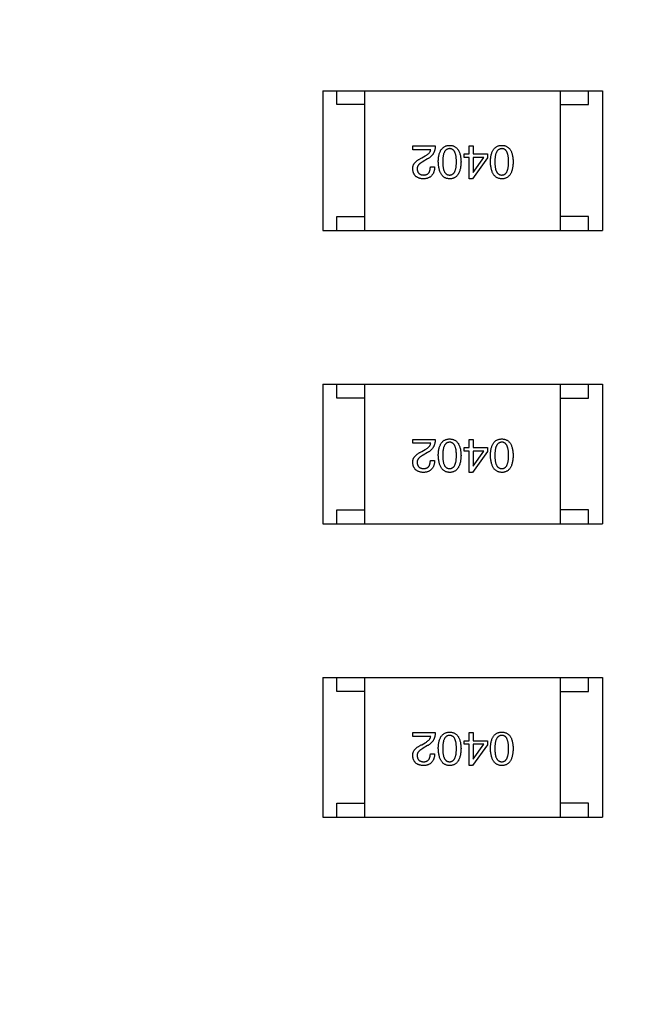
# Model space of a CAD drawing. Header units: millimetres. Extents: x 170 to 326, y 157 to 284.
# Tile 15 of 117: x 240.86 to 243.08, y 217.46 to 220.98. Entities that reach past the tile are written whole.
import ezdxf

# ---------------------------------------------------------------- set-up
doc = ezdxf.new("R2010")
doc.units = ezdxf.units.MM
doc.header["$LTSCALE"] = 30.734
doc.header["$PDMODE"] = 3
doc.header["$PDSIZE"] = 0.3125
doc.layers.get('0').update_dxf_attribs({"linetype": 'CONTINUOUS'})
doc.layers.get('Defpoints').update_dxf_attribs({"linetype": 'CONTINUOUS'})
doc.layers.add('dim', color=6, linetype='CONTINUOUS', lineweight=9)
doc.styles.add('Verdana', font='verdana.ttf', dxfattribs={"height": 2.5})
doc.dimstyles.new('aaaaaaaa 3.0', dxfattribs={"dimtxt": 2.5, "dimasz": 1.5, "dimexe": 1.25, "dimexo": 0.625, "dimtad": 1, "dimdec": 1, "dimzin": 9, "dimdsep": 46, "dimtxsty": 'Verdana', "dimcen": 0, "dimazin": 0, "dimtfac": 1, "dimtofl": 0, "dimtmove": 0, "dimatfit": 3, "dimfxl": 1, "dimlwd": 25, "dimlwe": 25, "dimarcsym": 0})

# ---------------------------------------------------------------- blocks, each defined once
blk = doc.blocks.new('*D18')
at = {"layer": 'Defpoints', "color": 0}
for p in [(225.3984, 231.6515), (245.3985, 231.6513), (245.3985, 205.6798)]:
    blk.add_point(p, dxfattribs=at)
at = {"layer": 'dim', "color": 0, "lineweight": 25}
for p, q in [((225.3984, 231.0265), (225.3984, 204.4298)), ((245.3985, 231.0263), (245.3985, 204.4298)), ((226.8984, 205.6798), (243.8985, 205.6798))]:
    blk.add_line(p, q, dxfattribs=at)
at = {"layer": 'dim', "color": 0}
for points in [[(226.8984, 205.9298), (226.8984, 205.4298), (225.3984, 205.6798)], [(243.8985, 205.4298), (243.8985, 205.9298), (245.3985, 205.6798)]]:
    blk.add_solid(points, dxfattribs=at)
at = {"layer": 'dim', "color": 0, "insert": (235.3985, 207.6069), "char_height": 2.5, "attachment_point": 5, "style": 'Verdana'}
blk.add_mtext('20', dxfattribs=at)

msp = doc.modelspace()

# ---------------------------------------------------------------- linework, layer by layer
at = {"linetype": 'Continuous'}
for p, q in [((241.9452, 220.7269), (241.9452, 220.2269)), ((241.9452, 220.7269), (242.9452, 220.7269)), ((241.9952, 220.6769), (241.9952, 220.7269)), ((242.0952, 220.2269), (242.0952, 220.7269)), ((242.7952, 220.2269), (242.7952, 220.7269)), ((242.8952, 220.6769), (242.8952, 220.7269)), ((242.9452, 220.7269), (242.9452, 220.2269)), ((242.0952, 220.6769), (241.9952, 220.6769)), ((242.7952, 220.6769), (242.8952, 220.6769)), ((242.2667, 220.5155), (242.2667, 220.5293)), ((242.2667, 220.5293), (242.3473, 220.5293)), ((242.3309, 220.5155), (242.2667, 220.5155)), ((242.4506, 220.488), (242.4506, 220.5004)), ((242.4506, 220.5004), (242.4683, 220.5004)), ((242.4683, 220.5004), (242.4683, 220.5293)), ((242.4683, 220.5293), (242.4827, 220.5293)), ((242.4827, 220.5293), (242.4827, 220.5004)), ((242.4827, 220.5004), (242.5345, 220.5004)), ((242.5345, 220.5004), (242.5345, 220.486)), ((242.2988, 220.486), (242.3113, 220.4932)), ((242.3198, 220.4827), (242.304, 220.4735)), ((242.4683, 220.488), (242.4506, 220.488)), ((242.4683, 220.4112), (242.4683, 220.488)), ((242.5345, 220.486), (242.4807, 220.4112)), ((242.4827, 220.488), (242.4827, 220.4342)), ((242.5207, 220.488), (242.4827, 220.488)), ((242.4833, 220.4342), (242.5207, 220.488)), ((242.3296, 220.4539), (242.3447, 220.4539)), ((242.4827, 220.4342), (242.4833, 220.4342)), ((242.4807, 220.4112), (242.4683, 220.4112)), ((241.9952, 220.2269), (241.9952, 220.2769)), ((241.9952, 220.2769), (242.0952, 220.2769)), ((242.8952, 220.2769), (242.7952, 220.2769)), ((242.8952, 220.2269), (242.8952, 220.2769)), ((241.9452, 220.2269), (242.9452, 220.2269)), ((241.9452, 219.6762), (241.9452, 219.1762)), ((241.9452, 219.6762), (242.9452, 219.6762)), ((241.9952, 219.6262), (241.9952, 219.6762)), ((242.0952, 219.1762), (242.0952, 219.6762)), ((242.7952, 219.1762), (242.7952, 219.6762)), ((242.8952, 219.6262), (242.8952, 219.6762)), ((242.9452, 219.6762), (242.9452, 219.1762)), ((242.0952, 219.6262), (241.9952, 219.6262)), ((242.7952, 219.6262), (242.8952, 219.6262)), ((242.2667, 219.4648), (242.2667, 219.4786)), ((242.2667, 219.4786), (242.3473, 219.4786)), ((242.4683, 219.4497), (242.4683, 219.4786)), ((242.4683, 219.4786), (242.4827, 219.4786)), ((242.4827, 219.4786), (242.4827, 219.4497)), ((242.3309, 219.4648), (242.2667, 219.4648)), ((242.2988, 219.4353), (242.3113, 219.4425)), ((242.4506, 219.4372), (242.4506, 219.4497)), ((242.4506, 219.4497), (242.4683, 219.4497)), ((242.4827, 219.4497), (242.5345, 219.4497)), ((242.5345, 219.4497), (242.5345, 219.4353)), ((242.3198, 219.432), (242.304, 219.4228)), ((242.4683, 219.4372), (242.4506, 219.4372)), ((242.4683, 219.3605), (242.4683, 219.4372)), ((242.5345, 219.4353), (242.4807, 219.3605)), ((242.4827, 219.4372), (242.4827, 219.3835)), ((242.5207, 219.4372), (242.4827, 219.4372)), ((242.4833, 219.3835), (242.5207, 219.4372)), ((242.3296, 219.4031), (242.3447, 219.4031)), ((242.4827, 219.3835), (242.4833, 219.3835)), ((242.4807, 219.3605), (242.4683, 219.3605)), ((241.9952, 219.1762), (241.9952, 219.2262)), ((241.9952, 219.2262), (242.0952, 219.2262)), ((242.8952, 219.2262), (242.7952, 219.2262)), ((242.8952, 219.1762), (242.8952, 219.2262)), ((241.9452, 219.1762), (242.9452, 219.1762)), ((241.9452, 218.6269), (241.9452, 218.1269)), ((241.9452, 218.6269), (242.9452, 218.6269)), ((241.9952, 218.5769), (241.9952, 218.6269)), ((242.0952, 218.1269), (242.0952, 218.6269)), ((242.7952, 218.1269), (242.7952, 218.6269)), ((242.8952, 218.5769), (242.8952, 218.6269)), ((242.9452, 218.6269), (242.9452, 218.1269)), ((242.0952, 218.5769), (241.9952, 218.5769)), ((242.7952, 218.5769), (242.8952, 218.5769)), ((242.2667, 218.4155), (242.2667, 218.4293)), ((242.2667, 218.4293), (242.3473, 218.4293)), ((242.4683, 218.4004), (242.4683, 218.4293)), ((242.4683, 218.4293), (242.4827, 218.4293)), ((242.4827, 218.4293), (242.4827, 218.4004)), ((242.3309, 218.4155), (242.2667, 218.4155)), ((242.2988, 218.386), (242.3113, 218.3932)), ((242.4506, 218.388), (242.4506, 218.4004)), ((242.4506, 218.4004), (242.4683, 218.4004)), ((242.4683, 218.388), (242.4506, 218.388)), ((242.4683, 218.3112), (242.4683, 218.388)), ((242.5345, 218.386), (242.4807, 218.3112)), ((242.4827, 218.4004), (242.5345, 218.4004)), ((242.4827, 218.388), (242.4827, 218.3342)), ((242.5207, 218.388), (242.4827, 218.388)), ((242.4833, 218.3342), (242.5207, 218.388)), ((242.5345, 218.4004), (242.5345, 218.386)), ((242.3198, 218.3827), (242.304, 218.3735)), ((242.3296, 218.3539), (242.3447, 218.3539)), ((242.4827, 218.3342), (242.4833, 218.3342)), ((242.4807, 218.3112), (242.4683, 218.3112)), ((241.9952, 218.1269), (241.9952, 218.1769)), ((241.9952, 218.1769), (242.0952, 218.1769)), ((242.8952, 218.1769), (242.7952, 218.1769)), ((242.8952, 218.1269), (242.8952, 218.1769)), ((241.9452, 218.1269), (242.9452, 218.1269))]:
    msp.add_line(p, q, dxfattribs=at)
for points, knots in [([(242.3113, 220.4932), (242.3127, 220.494), (242.3154, 220.4956), (242.3191, 220.4982), (242.3223, 220.5008), (242.325, 220.5036), (242.3273, 220.5064), (242.329, 220.5093), (242.3303, 220.5124), (242.3307, 220.5145), (242.3309, 220.5155)], [0, 0, 0, 0, 0.158292, 0.304606, 0.440272, 0.565336, 0.681745, 0.791834, 0.896966, 1, 1, 1, 1]), ([(242.3473, 220.5293), (242.3473, 220.5279), (242.3472, 220.5254), (242.3468, 220.5216), (242.3462, 220.5179), (242.3454, 220.5143), (242.3444, 220.5109), (242.3432, 220.5077), (242.3418, 220.5045), (242.3401, 220.5015), (242.3383, 220.4987), (242.3363, 220.496), (242.334, 220.4934), (242.3316, 220.491), (242.329, 220.4887), (242.3261, 220.4866), (242.323, 220.4845), (242.3209, 220.4833), (242.3198, 220.4827)], [0, 0, 0, 0, 0.069512, 0.136307, 0.201431, 0.265186, 0.327322, 0.388242, 0.448098, 0.507757, 0.566952, 0.626243, 0.686026, 0.745963, 0.807549, 0.869906, 0.934172, 1, 1, 1, 1]), ([(242.358, 220.4722), (242.358, 220.4746), (242.3582, 220.4792), (242.3588, 220.4858), (242.3597, 220.492), (242.3609, 220.4977), (242.3624, 220.503), (242.3642, 220.5078), (242.3663, 220.5122), (242.3687, 220.5162), (242.3714, 220.5196), (242.3744, 220.5227), (242.3777, 220.5253), (242.3813, 220.5274), (242.3852, 220.529), (242.3894, 220.5303), (242.3939, 220.531), (242.397, 220.5312), (242.3986, 220.5312)], [0, 0, 0, 0, 0.08769, 0.170218, 0.24749, 0.319818, 0.387758, 0.451391, 0.511445, 0.568185, 0.622681, 0.67526, 0.726746, 0.778428, 0.830764, 0.884397, 0.940866, 1, 1, 1, 1]), ([(242.3986, 220.5194), (242.3976, 220.5194), (242.3956, 220.5192), (242.3928, 220.5186), (242.3901, 220.5176), (242.3877, 220.5163), (242.3854, 220.5146), (242.3834, 220.5125), (242.3815, 220.5101), (242.3798, 220.5073), (242.3784, 220.5041), (242.3771, 220.5006), (242.376, 220.4968), (242.3752, 220.4925), (242.3745, 220.488), (242.374, 220.483), (242.3737, 220.4777), (242.3737, 220.4741), (242.3737, 220.4722)], [0, 0, 0, 0, 0.050879, 0.099377, 0.146973, 0.193618, 0.240619, 0.289461, 0.34047, 0.395283, 0.453059, 0.515633, 0.582666, 0.655287, 0.732971, 0.815933, 0.905166, 1, 1, 1, 1]), ([(242.3986, 220.5312), (242.4002, 220.5312), (242.4033, 220.531), (242.4078, 220.5303), (242.412, 220.529), (242.4159, 220.5274), (242.4195, 220.5253), (242.4229, 220.5227), (242.4259, 220.5197), (242.4285, 220.5161), (242.431, 220.5122), (242.433, 220.5078), (242.4348, 220.503), (242.4363, 220.4977), (242.4375, 220.492), (242.4384, 220.4858), (242.439, 220.4792), (242.4392, 220.4746), (242.4393, 220.4722)], [0, 0, 0, 0, 0.059135, 0.115606, 0.169241, 0.221578, 0.273261, 0.324749, 0.377329, 0.431642, 0.488541, 0.548597, 0.612232, 0.680174, 0.752504, 0.829777, 0.912307, 1, 1, 1, 1]), ([(242.4229, 220.4722), (242.4229, 220.4741), (242.4228, 220.4778), (242.4225, 220.4832), (242.4221, 220.4882), (242.4214, 220.4928), (242.4205, 220.497), (242.4196, 220.5009), (242.4183, 220.5044), (242.4169, 220.5076), (242.4153, 220.5104), (242.4135, 220.5128), (242.4115, 220.5149), (242.4093, 220.5165), (242.4069, 220.5179), (242.4043, 220.5188), (242.4015, 220.5193), (242.3996, 220.5194), (242.3986, 220.5194)], [0, 0, 0, 0, 0.096457, 0.187288, 0.27178, 0.350132, 0.423455, 0.491343, 0.554037, 0.612253, 0.666313, 0.717038, 0.764921, 0.811214, 0.856775, 0.902988, 0.950234, 1, 1, 1, 1]), ([(242.5445, 220.4722), (242.5446, 220.4746), (242.5447, 220.4792), (242.5453, 220.4858), (242.5462, 220.492), (242.5474, 220.4977), (242.5489, 220.503), (242.5507, 220.5078), (242.5528, 220.5122), (242.5552, 220.5162), (242.5579, 220.5196), (242.5609, 220.5227), (242.5642, 220.5253), (242.5678, 220.5274), (242.5717, 220.529), (242.5759, 220.5303), (242.5804, 220.531), (242.5835, 220.5312), (242.5851, 220.5312)], [0, 0, 0, 0, 0.08769, 0.170218, 0.24749, 0.319818, 0.387758, 0.451391, 0.511445, 0.568185, 0.622681, 0.67526, 0.726746, 0.778428, 0.830764, 0.884397, 0.940866, 1, 1, 1, 1]), ([(242.5851, 220.5194), (242.5841, 220.5194), (242.5822, 220.5192), (242.5793, 220.5186), (242.5766, 220.5176), (242.5742, 220.5163), (242.5719, 220.5146), (242.5699, 220.5125), (242.568, 220.5101), (242.5664, 220.5073), (242.5649, 220.5041), (242.5636, 220.5006), (242.5626, 220.4968), (242.5617, 220.4925), (242.561, 220.488), (242.5606, 220.483), (242.5603, 220.4777), (242.5602, 220.4741), (242.5602, 220.4722)], [0, 0, 0, 0, 0.050879, 0.099377, 0.146973, 0.193618, 0.240619, 0.289461, 0.34047, 0.395283, 0.453059, 0.515633, 0.582666, 0.655287, 0.732971, 0.815933, 0.905166, 1, 1, 1, 1]), ([(242.5851, 220.5312), (242.5867, 220.5312), (242.5898, 220.531), (242.5943, 220.5303), (242.5985, 220.529), (242.6024, 220.5274), (242.6061, 220.5253), (242.6094, 220.5227), (242.6124, 220.5197), (242.6151, 220.5161), (242.6175, 220.5122), (242.6195, 220.5078), (242.6214, 220.503), (242.6228, 220.4977), (242.6241, 220.492), (242.6249, 220.4858), (242.6255, 220.4792), (242.6257, 220.4746), (242.6258, 220.4722)], [0, 0, 0, 0, 0.059135, 0.115606, 0.169241, 0.221578, 0.273261, 0.324749, 0.377329, 0.431642, 0.488541, 0.548597, 0.612232, 0.680174, 0.752504, 0.829777, 0.912307, 1, 1, 1, 1]), ([(242.6094, 220.4722), (242.6094, 220.4741), (242.6093, 220.4778), (242.609, 220.4832), (242.6086, 220.4882), (242.608, 220.4928), (242.6071, 220.497), (242.6061, 220.5009), (242.6048, 220.5044), (242.6034, 220.5076), (242.6018, 220.5104), (242.6, 220.5128), (242.598, 220.5149), (242.5958, 220.5165), (242.5934, 220.5179), (242.5908, 220.5188), (242.588, 220.5193), (242.5861, 220.5194), (242.5851, 220.5194)], [0, 0, 0, 0, 0.096457, 0.187288, 0.27178, 0.350132, 0.423455, 0.491343, 0.554037, 0.612253, 0.666313, 0.717038, 0.764921, 0.811214, 0.856775, 0.902988, 0.950234, 1, 1, 1, 1]), ([(242.2667, 220.4466), (242.2666, 220.4476), (242.2666, 220.4496), (242.2668, 220.4526), (242.2673, 220.4554), (242.2681, 220.4582), (242.2692, 220.4609), (242.2705, 220.4636), (242.2721, 220.4662), (242.274, 220.4687), (242.2762, 220.4711), (242.2786, 220.4735), (242.2813, 220.4757), (242.2843, 220.4779), (242.2875, 220.4801), (242.291, 220.4821), (242.2948, 220.4841), (242.2974, 220.4854), (242.2988, 220.486)], [0, 0, 0, 0, 0.055083, 0.109453, 0.162685, 0.21614, 0.26961, 0.324284, 0.380202, 0.437433, 0.497084, 0.559152, 0.624288, 0.692446, 0.763862, 0.838743, 0.917269, 1, 1, 1, 1]), ([(242.304, 220.4735), (242.3031, 220.473), (242.3013, 220.4721), (242.2987, 220.4706), (242.2963, 220.469), (242.2941, 220.4674), (242.2921, 220.4658), (242.2902, 220.4642), (242.2886, 220.4625), (242.2872, 220.4608), (242.2859, 220.459), (242.2848, 220.4573), (242.2839, 220.4555), (242.2832, 220.4536), (242.2827, 220.4518), (242.2824, 220.4499), (242.2823, 220.4479), (242.2824, 220.4466), (242.2824, 220.446)], [0, 0, 0, 0, 0.084365, 0.165386, 0.24176, 0.314729, 0.38433, 0.449952, 0.513164, 0.5734, 0.630824, 0.68644, 0.740136, 0.792605, 0.844515, 0.896112, 0.947763, 1, 1, 1, 1]), ([(242.3986, 220.4112), (242.397, 220.4113), (242.394, 220.4115), (242.3895, 220.4124), (242.3854, 220.4137), (242.3815, 220.4154), (242.378, 220.4177), (242.3747, 220.4204), (242.3717, 220.4235), (242.369, 220.4272), (242.3666, 220.4312), (242.3645, 220.4357), (242.3627, 220.4407), (242.3611, 220.4461), (242.3599, 220.452), (242.3589, 220.4583), (242.3583, 220.4651), (242.3581, 220.4698), (242.358, 220.4722)], [0, 0, 0, 0, 0.057415, 0.112361, 0.16496, 0.216437, 0.267441, 0.318839, 0.371478, 0.426325, 0.483626, 0.544235, 0.608673, 0.677374, 0.750405, 0.828394, 0.911525, 1, 1, 1, 1]), ([(242.3737, 220.4722), (242.3737, 220.4703), (242.3737, 220.4666), (242.374, 220.4613), (242.3745, 220.4563), (242.3752, 220.4517), (242.3761, 220.4474), (242.3771, 220.4435), (242.3784, 220.44), (242.3798, 220.4368), (242.3815, 220.4341), (242.3833, 220.4316), (242.3854, 220.4296), (242.3877, 220.4279), (242.3901, 220.4266), (242.3928, 220.4257), (242.3956, 220.4251), (242.3976, 220.425), (242.3986, 220.425)], [0, 0, 0, 0, 0.095719, 0.185854, 0.269738, 0.347952, 0.420315, 0.487894, 0.550245, 0.608186, 0.662454, 0.713283, 0.761375, 0.808209, 0.854301, 0.901312, 0.949396, 1, 1, 1, 1]), ([(242.3986, 220.425), (242.3996, 220.425), (242.4015, 220.4251), (242.4043, 220.4257), (242.4069, 220.4266), (242.4093, 220.4279), (242.4115, 220.4296), (242.4135, 220.4316), (242.4153, 220.4341), (242.4169, 220.4369), (242.4183, 220.44), (242.4196, 220.4435), (242.4205, 220.4474), (242.4214, 220.4517), (242.4221, 220.4563), (242.4225, 220.4613), (242.4228, 220.4666), (242.4229, 220.4703), (242.4229, 220.4722)], [0, 0, 0, 0, 0.049764, 0.097007, 0.143217, 0.188577, 0.235116, 0.282997, 0.333719, 0.387776, 0.445989, 0.508679, 0.576563, 0.649481, 0.728235, 0.812722, 0.903548, 1, 1, 1, 1]), ([(242.4393, 220.4722), (242.4392, 220.4698), (242.439, 220.4651), (242.4384, 220.4582), (242.4375, 220.4518), (242.4363, 220.4459), (242.4348, 220.4404), (242.433, 220.4354), (242.431, 220.4309), (242.4285, 220.4268), (242.4259, 220.4232), (242.4229, 220.4201), (242.4196, 220.4174), (242.4159, 220.4152), (242.412, 220.4135), (242.4078, 220.4122), (242.4033, 220.4114), (242.4002, 220.4113), (242.3986, 220.4112)], [0, 0, 0, 0, 0.088823, 0.172287, 0.250296, 0.323438, 0.392244, 0.456221, 0.516635, 0.573871, 0.628, 0.680335, 0.731489, 0.782557, 0.834044, 0.886738, 0.942089, 1, 1, 1, 1]), ([(242.5851, 220.4112), (242.5836, 220.4113), (242.5805, 220.4115), (242.5761, 220.4124), (242.5719, 220.4137), (242.568, 220.4154), (242.5645, 220.4177), (242.5612, 220.4204), (242.5582, 220.4235), (242.5555, 220.4272), (242.5531, 220.4312), (242.551, 220.4357), (242.5492, 220.4407), (242.5477, 220.4461), (242.5464, 220.452), (242.5455, 220.4583), (242.5448, 220.4651), (242.5446, 220.4698), (242.5445, 220.4722)], [0, 0, 0, 0, 0.057415, 0.112361, 0.16496, 0.216437, 0.267441, 0.318839, 0.371478, 0.426325, 0.483626, 0.544235, 0.608673, 0.677374, 0.750405, 0.828394, 0.911525, 1, 1, 1, 1]), ([(242.5602, 220.4722), (242.5602, 220.4703), (242.5603, 220.4666), (242.5606, 220.4613), (242.561, 220.4563), (242.5617, 220.4517), (242.5626, 220.4474), (242.5636, 220.4435), (242.5649, 220.44), (242.5663, 220.4368), (242.568, 220.4341), (242.5699, 220.4316), (242.5719, 220.4296), (242.5742, 220.4279), (242.5766, 220.4266), (242.5793, 220.4257), (242.5822, 220.4251), (242.5841, 220.425), (242.5851, 220.425)], [0, 0, 0, 0, 0.095719, 0.185854, 0.269738, 0.347952, 0.420315, 0.487894, 0.550245, 0.608186, 0.662454, 0.713283, 0.761375, 0.808209, 0.854301, 0.901312, 0.949396, 1, 1, 1, 1]), ([(242.5851, 220.425), (242.5861, 220.425), (242.588, 220.4251), (242.5908, 220.4257), (242.5934, 220.4266), (242.5958, 220.4279), (242.598, 220.4296), (242.6, 220.4316), (242.6018, 220.4341), (242.6034, 220.4369), (242.6048, 220.44), (242.6061, 220.4435), (242.6071, 220.4474), (242.608, 220.4517), (242.6086, 220.4563), (242.609, 220.4613), (242.6093, 220.4666), (242.6094, 220.4703), (242.6094, 220.4722)], [0, 0, 0, 0, 0.049764, 0.097007, 0.143217, 0.188577, 0.235116, 0.282997, 0.333719, 0.387776, 0.445989, 0.508679, 0.576563, 0.649481, 0.728235, 0.812722, 0.903548, 1, 1, 1, 1]), ([(242.6258, 220.4722), (242.6257, 220.4698), (242.6255, 220.4651), (242.6249, 220.4582), (242.6241, 220.4518), (242.6228, 220.4459), (242.6214, 220.4404), (242.6195, 220.4354), (242.6175, 220.4309), (242.6151, 220.4268), (242.6124, 220.4232), (242.6094, 220.4201), (242.6061, 220.4174), (242.6025, 220.4152), (242.5985, 220.4135), (242.5943, 220.4122), (242.5898, 220.4114), (242.5867, 220.4113), (242.5851, 220.4112)], [0, 0, 0, 0, 0.088823, 0.172287, 0.250296, 0.323438, 0.392244, 0.456221, 0.516635, 0.573871, 0.628, 0.680335, 0.731489, 0.782557, 0.834044, 0.886738, 0.942089, 1, 1, 1, 1]), ([(242.304, 220.4112), (242.3026, 220.4113), (242.2998, 220.4115), (242.2958, 220.4121), (242.292, 220.413), (242.2885, 220.4141), (242.2852, 220.4155), (242.2822, 220.4171), (242.2794, 220.4189), (242.2769, 220.421), (242.2747, 220.4234), (242.2728, 220.426), (242.2711, 220.4288), (242.2697, 220.4319), (242.2685, 220.4352), (242.2676, 220.4388), (242.267, 220.4427), (242.2668, 220.4453), (242.2667, 220.4466)], [0, 0, 0, 0, 0.074847, 0.14558, 0.212628, 0.276599, 0.337792, 0.396608, 0.453638, 0.509854, 0.565589, 0.621545, 0.678777, 0.737222, 0.798388, 0.862259, 0.929312, 1, 1, 1, 1]), ([(242.2824, 220.446), (242.2825, 220.4452), (242.2826, 220.4436), (242.283, 220.4412), (242.2836, 220.4391), (242.2843, 220.4371), (242.2852, 220.4352), (242.2863, 220.4335), (242.2876, 220.432), (242.2889, 220.4305), (242.2905, 220.4293), (242.2922, 220.4282), (242.2941, 220.4273), (242.2962, 220.4265), (242.2984, 220.4259), (242.3008, 220.4254), (242.3034, 220.4252), (242.3051, 220.4251), (242.306, 220.425)], [0, 0, 0, 0, 0.069456, 0.136175, 0.198596, 0.258993, 0.316838, 0.37342, 0.428889, 0.48454, 0.540119, 0.597644, 0.65702, 0.718534, 0.783117, 0.851564, 0.923888, 1, 1, 1, 1]), ([(242.3447, 220.4539), (242.3446, 220.4522), (242.3445, 220.4489), (242.344, 220.4442), (242.3431, 220.4398), (242.342, 220.4357), (242.3405, 220.432), (242.3388, 220.4285), (242.3367, 220.4254), (242.3343, 220.4225), (242.3316, 220.42), (242.3285, 220.4178), (242.3252, 220.4159), (242.3215, 220.4143), (242.3176, 220.413), (242.3134, 220.4121), (242.3088, 220.4115), (242.3057, 220.4113), (242.304, 220.4112)], [0, 0, 0, 0, 0.074935, 0.145873, 0.212498, 0.27598, 0.33603, 0.394042, 0.450372, 0.505546, 0.560812, 0.616481, 0.673265, 0.732328, 0.7938, 0.858943, 0.92718, 1, 1, 1, 1]), ([(242.306, 220.425), (242.3069, 220.425), (242.3087, 220.4251), (242.3114, 220.4254), (242.3138, 220.426), (242.3161, 220.4267), (242.3182, 220.4278), (242.3201, 220.429), (242.3219, 220.4305), (242.3234, 220.4322), (242.3248, 220.4341), (242.3261, 220.4363), (242.3271, 220.4387), (242.3279, 220.4413), (242.3286, 220.4441), (242.3291, 220.4472), (242.3295, 220.4504), (242.3296, 220.4527), (242.3296, 220.4539)], [0, 0, 0, 0, 0.065945, 0.127767, 0.186553, 0.242898, 0.297728, 0.351599, 0.404854, 0.459191, 0.515338, 0.573322, 0.634405, 0.698538, 0.767039, 0.84022, 0.917406, 1, 1, 1, 1]), ([(242.3473, 219.4786), (242.3473, 219.4772), (242.3472, 219.4746), (242.3468, 219.4708), (242.3462, 219.4672), (242.3454, 219.4636), (242.3444, 219.4602), (242.3432, 219.4569), (242.3418, 219.4538), (242.3401, 219.4508), (242.3383, 219.448), (242.3363, 219.4453), (242.334, 219.4427), (242.3316, 219.4403), (242.329, 219.438), (242.3261, 219.4358), (242.323, 219.4338), (242.3209, 219.4326), (242.3198, 219.432)], [0, 0, 0, 0, 0.069512, 0.136307, 0.201431, 0.265186, 0.327322, 0.388242, 0.448098, 0.507757, 0.566952, 0.626243, 0.686026, 0.745963, 0.807549, 0.869906, 0.934172, 1, 1, 1, 1]), ([(242.358, 219.4215), (242.358, 219.4239), (242.3582, 219.4284), (242.3588, 219.4351), (242.3597, 219.4412), (242.3609, 219.447), (242.3624, 219.4523), (242.3642, 219.4571), (242.3663, 219.4615), (242.3687, 219.4654), (242.3714, 219.4689), (242.3744, 219.472), (242.3777, 219.4745), (242.3813, 219.4767), (242.3852, 219.4783), (242.3894, 219.4796), (242.3939, 219.4803), (242.397, 219.4804), (242.3986, 219.4805)], [0, 0, 0, 0, 0.08769, 0.170218, 0.24749, 0.319818, 0.387758, 0.451391, 0.511445, 0.568185, 0.622681, 0.67526, 0.726746, 0.778428, 0.830764, 0.884397, 0.940866, 1, 1, 1, 1]), ([(242.3986, 219.4805), (242.4002, 219.4804), (242.4033, 219.4803), (242.4078, 219.4796), (242.412, 219.4783), (242.4159, 219.4767), (242.4195, 219.4745), (242.4229, 219.472), (242.4259, 219.4689), (242.4285, 219.4654), (242.431, 219.4615), (242.433, 219.4571), (242.4348, 219.4523), (242.4363, 219.447), (242.4375, 219.4412), (242.4384, 219.4351), (242.439, 219.4284), (242.4392, 219.4239), (242.4393, 219.4215)], [0, 0, 0, 0, 0.059135, 0.115606, 0.169241, 0.221578, 0.273261, 0.324749, 0.377329, 0.431642, 0.488541, 0.548597, 0.612232, 0.680174, 0.752504, 0.829777, 0.912307, 1, 1, 1, 1]), ([(242.5445, 219.4215), (242.5446, 219.4239), (242.5447, 219.4284), (242.5453, 219.4351), (242.5462, 219.4412), (242.5474, 219.447), (242.5489, 219.4523), (242.5507, 219.4571), (242.5528, 219.4615), (242.5552, 219.4654), (242.5579, 219.4689), (242.5609, 219.472), (242.5642, 219.4745), (242.5678, 219.4767), (242.5717, 219.4783), (242.5759, 219.4796), (242.5804, 219.4803), (242.5835, 219.4804), (242.5851, 219.4805)], [0, 0, 0, 0, 0.08769, 0.170218, 0.24749, 0.319818, 0.387758, 0.451391, 0.511445, 0.568185, 0.622681, 0.67526, 0.726746, 0.778428, 0.830764, 0.884397, 0.940866, 1, 1, 1, 1]), ([(242.5851, 219.4805), (242.5867, 219.4804), (242.5898, 219.4803), (242.5943, 219.4796), (242.5985, 219.4783), (242.6024, 219.4767), (242.6061, 219.4745), (242.6094, 219.472), (242.6124, 219.4689), (242.6151, 219.4654), (242.6175, 219.4615), (242.6195, 219.4571), (242.6214, 219.4523), (242.6228, 219.447), (242.6241, 219.4412), (242.6249, 219.4351), (242.6255, 219.4284), (242.6257, 219.4239), (242.6258, 219.4215)], [0, 0, 0, 0, 0.059135, 0.115606, 0.169241, 0.221578, 0.273261, 0.324749, 0.377329, 0.431642, 0.488541, 0.548597, 0.612232, 0.680174, 0.752504, 0.829777, 0.912307, 1, 1, 1, 1]), ([(242.3113, 219.4425), (242.3127, 219.4433), (242.3154, 219.4449), (242.3191, 219.4474), (242.3223, 219.4501), (242.325, 219.4529), (242.3273, 219.4557), (242.329, 219.4586), (242.3303, 219.4616), (242.3307, 219.4637), (242.3309, 219.4648)], [0, 0, 0, 0, 0.158292, 0.304606, 0.440272, 0.565336, 0.681745, 0.791834, 0.896966, 1, 1, 1, 1]), ([(242.3986, 219.4687), (242.3976, 219.4687), (242.3956, 219.4685), (242.3928, 219.4679), (242.3901, 219.4669), (242.3877, 219.4656), (242.3854, 219.4639), (242.3834, 219.4618), (242.3815, 219.4593), (242.3798, 219.4565), (242.3784, 219.4534), (242.3771, 219.4499), (242.376, 219.446), (242.3752, 219.4418), (242.3745, 219.4372), (242.374, 219.4323), (242.3737, 219.427), (242.3737, 219.4234), (242.3737, 219.4215)], [0, 0, 0, 0, 0.050879, 0.099377, 0.146973, 0.193618, 0.240619, 0.289461, 0.34047, 0.395283, 0.453059, 0.515633, 0.582666, 0.655287, 0.732971, 0.815933, 0.905166, 1, 1, 1, 1]), ([(242.4229, 219.4215), (242.4229, 219.4234), (242.4228, 219.4271), (242.4225, 219.4325), (242.4221, 219.4374), (242.4214, 219.4421), (242.4205, 219.4463), (242.4196, 219.4502), (242.4183, 219.4537), (242.4169, 219.4569), (242.4153, 219.4597), (242.4135, 219.4621), (242.4115, 219.4641), (242.4093, 219.4658), (242.4069, 219.4671), (242.4043, 219.4681), (242.4015, 219.4686), (242.3996, 219.4687), (242.3986, 219.4687)], [0, 0, 0, 0, 0.096457, 0.187288, 0.27178, 0.350132, 0.423455, 0.491343, 0.554037, 0.612253, 0.666313, 0.717038, 0.764921, 0.811214, 0.856775, 0.902988, 0.950234, 1, 1, 1, 1]), ([(242.5851, 219.4687), (242.5841, 219.4687), (242.5822, 219.4685), (242.5793, 219.4679), (242.5766, 219.4669), (242.5742, 219.4656), (242.5719, 219.4639), (242.5699, 219.4618), (242.568, 219.4593), (242.5664, 219.4565), (242.5649, 219.4534), (242.5636, 219.4499), (242.5626, 219.446), (242.5617, 219.4418), (242.561, 219.4372), (242.5606, 219.4323), (242.5603, 219.427), (242.5602, 219.4234), (242.5602, 219.4215)], [0, 0, 0, 0, 0.050879, 0.099377, 0.146973, 0.193618, 0.240619, 0.289461, 0.34047, 0.395283, 0.453059, 0.515633, 0.582666, 0.655287, 0.732971, 0.815933, 0.905166, 1, 1, 1, 1]), ([(242.6094, 219.4215), (242.6094, 219.4234), (242.6093, 219.4271), (242.609, 219.4325), (242.6086, 219.4374), (242.608, 219.4421), (242.6071, 219.4463), (242.6061, 219.4502), (242.6048, 219.4537), (242.6034, 219.4569), (242.6018, 219.4597), (242.6, 219.4621), (242.598, 219.4641), (242.5958, 219.4658), (242.5934, 219.4671), (242.5908, 219.4681), (242.588, 219.4686), (242.5861, 219.4687), (242.5851, 219.4687)], [0, 0, 0, 0, 0.096457, 0.187288, 0.27178, 0.350132, 0.423455, 0.491343, 0.554037, 0.612253, 0.666313, 0.717038, 0.764921, 0.811214, 0.856775, 0.902988, 0.950234, 1, 1, 1, 1]), ([(242.2667, 219.3959), (242.2666, 219.3969), (242.2666, 219.3989), (242.2668, 219.4018), (242.2673, 219.4047), (242.2681, 219.4075), (242.2692, 219.4102), (242.2705, 219.4129), (242.2721, 219.4155), (242.274, 219.4179), (242.2762, 219.4204), (242.2786, 219.4227), (242.2813, 219.425), (242.2843, 219.4272), (242.2875, 219.4294), (242.291, 219.4314), (242.2948, 219.4334), (242.2974, 219.4346), (242.2988, 219.4353)], [0, 0, 0, 0, 0.055083, 0.109453, 0.162685, 0.21614, 0.26961, 0.324284, 0.380202, 0.437433, 0.497084, 0.559152, 0.624288, 0.692446, 0.763862, 0.838743, 0.917269, 1, 1, 1, 1]), ([(242.304, 219.4228), (242.3031, 219.4223), (242.3013, 219.4214), (242.2987, 219.4199), (242.2963, 219.4183), (242.2941, 219.4167), (242.2921, 219.4151), (242.2902, 219.4135), (242.2886, 219.4118), (242.2872, 219.4101), (242.2859, 219.4083), (242.2848, 219.4066), (242.2839, 219.4047), (242.2832, 219.4029), (242.2827, 219.401), (242.2824, 219.3991), (242.2823, 219.3972), (242.2824, 219.3959), (242.2824, 219.3953)], [0, 0, 0, 0, 0.084365, 0.165386, 0.24176, 0.314729, 0.38433, 0.449952, 0.513164, 0.5734, 0.630824, 0.68644, 0.740136, 0.792605, 0.844515, 0.896112, 0.947763, 1, 1, 1, 1]), ([(242.3986, 219.3605), (242.397, 219.3606), (242.394, 219.3608), (242.3895, 219.3617), (242.3854, 219.363), (242.3815, 219.3647), (242.378, 219.367), (242.3747, 219.3697), (242.3717, 219.3728), (242.369, 219.3764), (242.3666, 219.3805), (242.3645, 219.385), (242.3627, 219.39), (242.3611, 219.3954), (242.3599, 219.4013), (242.3589, 219.4076), (242.3583, 219.4144), (242.3581, 219.4191), (242.358, 219.4215)], [0, 0, 0, 0, 0.057415, 0.112361, 0.16496, 0.216437, 0.267441, 0.318839, 0.371478, 0.426325, 0.483626, 0.544235, 0.608673, 0.677374, 0.750405, 0.828394, 0.911525, 1, 1, 1, 1]), ([(242.3737, 219.4215), (242.3737, 219.4196), (242.3737, 219.4159), (242.374, 219.4105), (242.3745, 219.4056), (242.3752, 219.4009), (242.3761, 219.3967), (242.3771, 219.3928), (242.3784, 219.3893), (242.3798, 219.3861), (242.3815, 219.3834), (242.3833, 219.3809), (242.3854, 219.3789), (242.3877, 219.3772), (242.3901, 219.3759), (242.3928, 219.3749), (242.3956, 219.3744), (242.3976, 219.3743), (242.3986, 219.3743)], [0, 0, 0, 0, 0.095719, 0.185854, 0.269738, 0.347952, 0.420315, 0.487894, 0.550245, 0.608186, 0.662454, 0.713283, 0.761375, 0.808209, 0.854301, 0.901312, 0.949396, 1, 1, 1, 1]), ([(242.3986, 219.3743), (242.3996, 219.3743), (242.4015, 219.3744), (242.4043, 219.3749), (242.4069, 219.3759), (242.4093, 219.3772), (242.4115, 219.3789), (242.4135, 219.3809), (242.4153, 219.3833), (242.4169, 219.3861), (242.4183, 219.3893), (242.4196, 219.3928), (242.4205, 219.3967), (242.4214, 219.4009), (242.4221, 219.4056), (242.4225, 219.4105), (242.4228, 219.4159), (242.4229, 219.4196), (242.4229, 219.4215)], [0, 0, 0, 0, 0.049764, 0.097007, 0.143217, 0.188577, 0.235116, 0.282997, 0.333719, 0.387776, 0.445989, 0.508679, 0.576563, 0.649481, 0.728235, 0.812722, 0.903548, 1, 1, 1, 1]), ([(242.4393, 219.4215), (242.4392, 219.4191), (242.439, 219.4143), (242.4384, 219.4075), (242.4375, 219.4011), (242.4363, 219.3952), (242.4348, 219.3897), (242.433, 219.3847), (242.431, 219.3802), (242.4285, 219.3761), (242.4259, 219.3725), (242.4229, 219.3694), (242.4196, 219.3667), (242.4159, 219.3645), (242.412, 219.3628), (242.4078, 219.3615), (242.4033, 219.3607), (242.4002, 219.3606), (242.3986, 219.3605)], [0, 0, 0, 0, 0.088823, 0.172287, 0.250296, 0.323438, 0.392244, 0.456221, 0.516635, 0.573871, 0.628, 0.680335, 0.731489, 0.782557, 0.834044, 0.886738, 0.942089, 1, 1, 1, 1]), ([(242.5851, 219.3605), (242.5836, 219.3606), (242.5805, 219.3608), (242.5761, 219.3617), (242.5719, 219.363), (242.568, 219.3647), (242.5645, 219.367), (242.5612, 219.3697), (242.5582, 219.3728), (242.5555, 219.3764), (242.5531, 219.3805), (242.551, 219.385), (242.5492, 219.39), (242.5477, 219.3954), (242.5464, 219.4013), (242.5455, 219.4076), (242.5448, 219.4144), (242.5446, 219.4191), (242.5445, 219.4215)], [0, 0, 0, 0, 0.057415, 0.112361, 0.16496, 0.216437, 0.267441, 0.318839, 0.371478, 0.426325, 0.483626, 0.544235, 0.608673, 0.677374, 0.750405, 0.828394, 0.911525, 1, 1, 1, 1]), ([(242.5602, 219.4215), (242.5602, 219.4196), (242.5603, 219.4159), (242.5606, 219.4105), (242.561, 219.4056), (242.5617, 219.4009), (242.5626, 219.3967), (242.5636, 219.3928), (242.5649, 219.3893), (242.5663, 219.3861), (242.568, 219.3834), (242.5699, 219.3809), (242.5719, 219.3789), (242.5742, 219.3772), (242.5766, 219.3759), (242.5793, 219.3749), (242.5822, 219.3744), (242.5841, 219.3743), (242.5851, 219.3743)], [0, 0, 0, 0, 0.095719, 0.185854, 0.269738, 0.347952, 0.420315, 0.487894, 0.550245, 0.608186, 0.662454, 0.713283, 0.761375, 0.808209, 0.854301, 0.901312, 0.949396, 1, 1, 1, 1]), ([(242.5851, 219.3743), (242.5861, 219.3743), (242.588, 219.3744), (242.5908, 219.3749), (242.5934, 219.3759), (242.5958, 219.3772), (242.598, 219.3789), (242.6, 219.3809), (242.6018, 219.3833), (242.6034, 219.3861), (242.6048, 219.3893), (242.6061, 219.3928), (242.6071, 219.3967), (242.608, 219.4009), (242.6086, 219.4056), (242.609, 219.4105), (242.6093, 219.4159), (242.6094, 219.4196), (242.6094, 219.4215)], [0, 0, 0, 0, 0.049764, 0.097007, 0.143217, 0.188577, 0.235116, 0.282997, 0.333719, 0.387776, 0.445989, 0.508679, 0.576563, 0.649481, 0.728235, 0.812722, 0.903548, 1, 1, 1, 1]), ([(242.6258, 219.4215), (242.6257, 219.4191), (242.6255, 219.4143), (242.6249, 219.4075), (242.6241, 219.4011), (242.6228, 219.3952), (242.6214, 219.3897), (242.6195, 219.3847), (242.6175, 219.3802), (242.6151, 219.3761), (242.6124, 219.3725), (242.6094, 219.3694), (242.6061, 219.3667), (242.6025, 219.3645), (242.5985, 219.3628), (242.5943, 219.3615), (242.5898, 219.3607), (242.5867, 219.3606), (242.5851, 219.3605)], [0, 0, 0, 0, 0.088823, 0.172287, 0.250296, 0.323438, 0.392244, 0.456221, 0.516635, 0.573871, 0.628, 0.680335, 0.731489, 0.782557, 0.834044, 0.886738, 0.942089, 1, 1, 1, 1]), ([(242.304, 219.3605), (242.3026, 219.3606), (242.2998, 219.3608), (242.2958, 219.3614), (242.292, 219.3623), (242.2885, 219.3634), (242.2852, 219.3647), (242.2822, 219.3664), (242.2794, 219.3682), (242.2769, 219.3703), (242.2747, 219.3726), (242.2728, 219.3752), (242.2711, 219.3781), (242.2697, 219.3812), (242.2685, 219.3845), (242.2676, 219.3881), (242.267, 219.3919), (242.2668, 219.3946), (242.2667, 219.3959)], [0, 0, 0, 0, 0.074847, 0.14558, 0.212628, 0.276599, 0.337792, 0.396608, 0.453638, 0.509854, 0.565589, 0.621545, 0.678777, 0.737222, 0.798388, 0.862259, 0.929312, 1, 1, 1, 1]), ([(242.2824, 219.3953), (242.2825, 219.3945), (242.2826, 219.3928), (242.283, 219.3905), (242.2836, 219.3884), (242.2843, 219.3863), (242.2852, 219.3845), (242.2863, 219.3828), (242.2876, 219.3812), (242.2889, 219.3798), (242.2905, 219.3786), (242.2922, 219.3775), (242.2941, 219.3766), (242.2962, 219.3758), (242.2984, 219.3752), (242.3008, 219.3747), (242.3034, 219.3744), (242.3051, 219.3743), (242.306, 219.3743)], [0, 0, 0, 0, 0.069456, 0.136175, 0.198596, 0.258993, 0.316838, 0.37342, 0.428889, 0.48454, 0.540119, 0.597644, 0.65702, 0.718534, 0.783117, 0.851564, 0.923888, 1, 1, 1, 1]), ([(242.3447, 219.4031), (242.3446, 219.4015), (242.3445, 219.3982), (242.344, 219.3935), (242.3431, 219.3891), (242.342, 219.385), (242.3405, 219.3812), (242.3388, 219.3778), (242.3367, 219.3746), (242.3343, 219.3718), (242.3316, 219.3692), (242.3285, 219.3671), (242.3252, 219.3652), (242.3215, 219.3636), (242.3176, 219.3623), (242.3134, 219.3614), (242.3088, 219.3608), (242.3057, 219.3606), (242.304, 219.3605)], [0, 0, 0, 0, 0.074935, 0.145873, 0.212498, 0.27598, 0.33603, 0.394042, 0.450372, 0.505546, 0.560812, 0.616481, 0.673265, 0.732328, 0.7938, 0.858943, 0.92718, 1, 1, 1, 1]), ([(242.306, 219.3743), (242.3069, 219.3743), (242.3087, 219.3744), (242.3114, 219.3747), (242.3138, 219.3753), (242.3161, 219.376), (242.3182, 219.3771), (242.3201, 219.3783), (242.3219, 219.3798), (242.3234, 219.3815), (242.3248, 219.3834), (242.3261, 219.3856), (242.3271, 219.388), (242.3279, 219.3906), (242.3286, 219.3934), (242.3291, 219.3964), (242.3295, 219.3997), (242.3296, 219.402), (242.3296, 219.4031)], [0, 0, 0, 0, 0.065945, 0.127767, 0.186553, 0.242898, 0.297728, 0.351599, 0.404854, 0.459191, 0.515338, 0.573322, 0.634405, 0.698538, 0.767039, 0.84022, 0.917406, 1, 1, 1, 1]), ([(242.3473, 218.4293), (242.3473, 218.428), (242.3472, 218.4254), (242.3468, 218.4216), (242.3462, 218.4179), (242.3454, 218.4143), (242.3444, 218.4109), (242.3432, 218.4077), (242.3418, 218.4045), (242.3401, 218.4016), (242.3383, 218.3987), (242.3363, 218.396), (242.334, 218.3934), (242.3316, 218.391), (242.329, 218.3887), (242.3261, 218.3866), (242.323, 218.3845), (242.3209, 218.3833), (242.3198, 218.3827)], [0, 0, 0, 0, 0.069512, 0.136307, 0.201431, 0.265186, 0.327322, 0.388242, 0.448098, 0.507757, 0.566952, 0.626243, 0.686026, 0.745963, 0.807549, 0.869906, 0.934172, 1, 1, 1, 1]), ([(242.358, 218.3722), (242.358, 218.3746), (242.3582, 218.3792), (242.3588, 218.3858), (242.3597, 218.392), (242.3609, 218.3977), (242.3624, 218.403), (242.3642, 218.4078), (242.3663, 218.4122), (242.3687, 218.4162), (242.3714, 218.4197), (242.3744, 218.4227), (242.3777, 218.4253), (242.3813, 218.4274), (242.3852, 218.4291), (242.3894, 218.4303), (242.3939, 218.431), (242.397, 218.4312), (242.3986, 218.4312)], [0, 0, 0, 0, 0.08769, 0.170218, 0.24749, 0.319818, 0.387758, 0.451391, 0.511445, 0.568185, 0.622681, 0.67526, 0.726746, 0.778428, 0.830764, 0.884397, 0.940866, 1, 1, 1, 1]), ([(242.3986, 218.4194), (242.3976, 218.4194), (242.3956, 218.4193), (242.3928, 218.4186), (242.3901, 218.4176), (242.3877, 218.4163), (242.3854, 218.4146), (242.3834, 218.4125), (242.3815, 218.4101), (242.3798, 218.4073), (242.3784, 218.4041), (242.3771, 218.4006), (242.376, 218.3968), (242.3752, 218.3925), (242.3745, 218.388), (242.374, 218.383), (242.3737, 218.3778), (242.3737, 218.3741), (242.3737, 218.3722)], [0, 0, 0, 0, 0.050879, 0.099377, 0.146973, 0.193618, 0.240619, 0.289461, 0.34047, 0.395283, 0.453059, 0.515633, 0.582666, 0.655287, 0.732971, 0.815933, 0.905166, 1, 1, 1, 1]), ([(242.3986, 218.4312), (242.4002, 218.4312), (242.4033, 218.431), (242.4078, 218.4303), (242.412, 218.4291), (242.4159, 218.4274), (242.4195, 218.4253), (242.4229, 218.4227), (242.4259, 218.4197), (242.4285, 218.4161), (242.431, 218.4122), (242.433, 218.4078), (242.4348, 218.403), (242.4363, 218.3977), (242.4375, 218.392), (242.4384, 218.3858), (242.439, 218.3792), (242.4392, 218.3746), (242.4393, 218.3722)], [0, 0, 0, 0, 0.059135, 0.115606, 0.169241, 0.221578, 0.273261, 0.324749, 0.377329, 0.431642, 0.488541, 0.548597, 0.612232, 0.680174, 0.752504, 0.829777, 0.912307, 1, 1, 1, 1]), ([(242.4229, 218.3722), (242.4229, 218.3741), (242.4228, 218.3778), (242.4225, 218.3832), (242.4221, 218.3882), (242.4214, 218.3928), (242.4205, 218.397), (242.4196, 218.4009), (242.4183, 218.4044), (242.4169, 218.4076), (242.4153, 218.4104), (242.4135, 218.4128), (242.4115, 218.4149), (242.4093, 218.4165), (242.4069, 218.4179), (242.4043, 218.4188), (242.4015, 218.4193), (242.3996, 218.4194), (242.3986, 218.4194)], [0, 0, 0, 0, 0.096457, 0.187288, 0.27178, 0.350132, 0.423455, 0.491343, 0.554037, 0.612253, 0.666313, 0.717038, 0.764921, 0.811214, 0.856775, 0.902988, 0.950234, 1, 1, 1, 1]), ([(242.5445, 218.3722), (242.5446, 218.3746), (242.5447, 218.3792), (242.5453, 218.3858), (242.5462, 218.392), (242.5474, 218.3977), (242.5489, 218.403), (242.5507, 218.4078), (242.5528, 218.4122), (242.5552, 218.4162), (242.5579, 218.4197), (242.5609, 218.4227), (242.5642, 218.4253), (242.5678, 218.4274), (242.5717, 218.4291), (242.5759, 218.4303), (242.5804, 218.431), (242.5835, 218.4312), (242.5851, 218.4312)], [0, 0, 0, 0, 0.08769, 0.170218, 0.24749, 0.319818, 0.387758, 0.451391, 0.511445, 0.568185, 0.622681, 0.67526, 0.726746, 0.778428, 0.830764, 0.884397, 0.940866, 1, 1, 1, 1]), ([(242.5851, 218.4194), (242.5841, 218.4194), (242.5822, 218.4193), (242.5793, 218.4186), (242.5766, 218.4176), (242.5742, 218.4163), (242.5719, 218.4146), (242.5699, 218.4125), (242.568, 218.4101), (242.5664, 218.4073), (242.5649, 218.4041), (242.5636, 218.4006), (242.5626, 218.3968), (242.5617, 218.3925), (242.561, 218.388), (242.5606, 218.383), (242.5603, 218.3778), (242.5602, 218.3741), (242.5602, 218.3722)], [0, 0, 0, 0, 0.050879, 0.099377, 0.146973, 0.193618, 0.240619, 0.289461, 0.34047, 0.395283, 0.453059, 0.515633, 0.582666, 0.655287, 0.732971, 0.815933, 0.905166, 1, 1, 1, 1]), ([(242.5851, 218.4312), (242.5867, 218.4312), (242.5898, 218.431), (242.5943, 218.4303), (242.5985, 218.4291), (242.6024, 218.4274), (242.6061, 218.4253), (242.6094, 218.4227), (242.6124, 218.4197), (242.6151, 218.4161), (242.6175, 218.4122), (242.6195, 218.4078), (242.6214, 218.403), (242.6228, 218.3977), (242.6241, 218.392), (242.6249, 218.3858), (242.6255, 218.3792), (242.6257, 218.3746), (242.6258, 218.3722)], [0, 0, 0, 0, 0.059135, 0.115606, 0.169241, 0.221578, 0.273261, 0.324749, 0.377329, 0.431642, 0.488541, 0.548597, 0.612232, 0.680174, 0.752504, 0.829777, 0.912307, 1, 1, 1, 1]), ([(242.6094, 218.3722), (242.6094, 218.3741), (242.6093, 218.3778), (242.609, 218.3832), (242.6086, 218.3882), (242.608, 218.3928), (242.6071, 218.397), (242.6061, 218.4009), (242.6048, 218.4044), (242.6034, 218.4076), (242.6018, 218.4104), (242.6, 218.4128), (242.598, 218.4149), (242.5958, 218.4165), (242.5934, 218.4179), (242.5908, 218.4188), (242.588, 218.4193), (242.5861, 218.4194), (242.5851, 218.4194)], [0, 0, 0, 0, 0.096457, 0.187288, 0.27178, 0.350132, 0.423455, 0.491343, 0.554037, 0.612253, 0.666313, 0.717038, 0.764921, 0.811214, 0.856775, 0.902988, 0.950234, 1, 1, 1, 1]), ([(242.2667, 218.3467), (242.2666, 218.3477), (242.2666, 218.3496), (242.2668, 218.3526), (242.2673, 218.3554), (242.2681, 218.3582), (242.2692, 218.3609), (242.2705, 218.3636), (242.2721, 218.3662), (242.274, 218.3687), (242.2762, 218.3711), (242.2786, 218.3735), (242.2813, 218.3757), (242.2843, 218.378), (242.2875, 218.3801), (242.291, 218.3821), (242.2948, 218.3842), (242.2974, 218.3854), (242.2988, 218.386)], [0, 0, 0, 0, 0.055083, 0.109453, 0.162685, 0.21614, 0.26961, 0.324284, 0.380202, 0.437433, 0.497084, 0.559152, 0.624288, 0.692446, 0.763862, 0.838743, 0.917269, 1, 1, 1, 1]), ([(242.3113, 218.3932), (242.3127, 218.394), (242.3154, 218.3956), (242.3191, 218.3982), (242.3223, 218.4008), (242.325, 218.4036), (242.3273, 218.4064), (242.329, 218.4094), (242.3303, 218.4124), (242.3307, 218.4145), (242.3309, 218.4155)], [0, 0, 0, 0, 0.158292, 0.304606, 0.440272, 0.565336, 0.681745, 0.791834, 0.896966, 1, 1, 1, 1]), ([(242.304, 218.3735), (242.3031, 218.3731), (242.3013, 218.3721), (242.2987, 218.3706), (242.2963, 218.369), (242.2941, 218.3674), (242.2921, 218.3658), (242.2902, 218.3642), (242.2886, 218.3625), (242.2872, 218.3608), (242.2859, 218.3591), (242.2848, 218.3573), (242.2839, 218.3555), (242.2832, 218.3536), (242.2827, 218.3518), (242.2824, 218.3499), (242.2823, 218.3479), (242.2824, 218.3466), (242.2824, 218.346)], [0, 0, 0, 0, 0.084365, 0.165386, 0.24176, 0.314729, 0.38433, 0.449952, 0.513164, 0.5734, 0.630824, 0.68644, 0.740136, 0.792605, 0.844515, 0.896112, 0.947763, 1, 1, 1, 1]), ([(242.3447, 218.3539), (242.3446, 218.3522), (242.3445, 218.349), (242.344, 218.3442), (242.3431, 218.3398), (242.342, 218.3358), (242.3405, 218.332), (242.3388, 218.3285), (242.3367, 218.3254), (242.3343, 218.3225), (242.3316, 218.32), (242.3285, 218.3178), (242.3252, 218.3159), (242.3215, 218.3143), (242.3176, 218.3131), (242.3134, 218.3121), (242.3088, 218.3115), (242.3057, 218.3113), (242.304, 218.3112)], [0, 0, 0, 0, 0.074935, 0.145873, 0.212498, 0.27598, 0.33603, 0.394042, 0.450372, 0.505546, 0.560812, 0.616481, 0.673265, 0.732328, 0.7938, 0.858943, 0.92718, 1, 1, 1, 1]), ([(242.306, 218.325), (242.3069, 218.325), (242.3087, 218.3251), (242.3114, 218.3254), (242.3138, 218.326), (242.3161, 218.3268), (242.3182, 218.3278), (242.3201, 218.329), (242.3219, 218.3305), (242.3234, 218.3322), (242.3248, 218.3341), (242.3261, 218.3363), (242.3271, 218.3387), (242.3279, 218.3413), (242.3286, 218.3441), (242.3291, 218.3472), (242.3295, 218.3504), (242.3296, 218.3527), (242.3296, 218.3539)], [0, 0, 0, 0, 0.065945, 0.127767, 0.186553, 0.242898, 0.297728, 0.351599, 0.404854, 0.459191, 0.515338, 0.573322, 0.634405, 0.698538, 0.767039, 0.84022, 0.917406, 1, 1, 1, 1]), ([(242.3986, 218.3112), (242.397, 218.3113), (242.394, 218.3115), (242.3895, 218.3124), (242.3854, 218.3137), (242.3815, 218.3155), (242.378, 218.3177), (242.3747, 218.3204), (242.3717, 218.3236), (242.369, 218.3272), (242.3666, 218.3312), (242.3645, 218.3357), (242.3627, 218.3407), (242.3611, 218.3461), (242.3599, 218.352), (242.3589, 218.3583), (242.3583, 218.3651), (242.3581, 218.3698), (242.358, 218.3722)], [0, 0, 0, 0, 0.057415, 0.112361, 0.16496, 0.216437, 0.267441, 0.318839, 0.371478, 0.426325, 0.483626, 0.544235, 0.608673, 0.677374, 0.750405, 0.828394, 0.911525, 1, 1, 1, 1]), ([(242.3737, 218.3722), (242.3737, 218.3703), (242.3737, 218.3666), (242.374, 218.3613), (242.3745, 218.3563), (242.3752, 218.3517), (242.3761, 218.3474), (242.3771, 218.3435), (242.3784, 218.34), (242.3798, 218.3369), (242.3815, 218.3341), (242.3833, 218.3316), (242.3854, 218.3296), (242.3877, 218.3279), (242.3901, 218.3266), (242.3928, 218.3257), (242.3956, 218.3251), (242.3976, 218.3251), (242.3986, 218.325)], [0, 0, 0, 0, 0.095719, 0.185854, 0.269738, 0.347952, 0.420315, 0.487894, 0.550245, 0.608186, 0.662454, 0.713283, 0.761375, 0.808209, 0.854301, 0.901312, 0.949396, 1, 1, 1, 1]), ([(242.3986, 218.325), (242.3996, 218.3251), (242.4015, 218.3251), (242.4043, 218.3257), (242.4069, 218.3266), (242.4093, 218.3279), (242.4115, 218.3296), (242.4135, 218.3316), (242.4153, 218.3341), (242.4169, 218.3369), (242.4183, 218.34), (242.4196, 218.3435), (242.4205, 218.3474), (242.4214, 218.3517), (242.4221, 218.3563), (242.4225, 218.3613), (242.4228, 218.3666), (242.4229, 218.3703), (242.4229, 218.3722)], [0, 0, 0, 0, 0.049764, 0.097007, 0.143217, 0.188577, 0.235116, 0.282997, 0.333719, 0.387776, 0.445989, 0.508679, 0.576563, 0.649481, 0.728235, 0.812722, 0.903548, 1, 1, 1, 1]), ([(242.4393, 218.3722), (242.4392, 218.3698), (242.439, 218.3651), (242.4384, 218.3582), (242.4375, 218.3518), (242.4363, 218.3459), (242.4348, 218.3404), (242.433, 218.3355), (242.431, 218.3309), (242.4285, 218.3268), (242.4259, 218.3232), (242.4229, 218.3201), (242.4196, 218.3174), (242.4159, 218.3152), (242.412, 218.3135), (242.4078, 218.3122), (242.4033, 218.3115), (242.4002, 218.3113), (242.3986, 218.3112)], [0, 0, 0, 0, 0.088823, 0.172287, 0.250296, 0.323438, 0.392244, 0.456221, 0.516635, 0.573871, 0.628, 0.680335, 0.731489, 0.782557, 0.834044, 0.886738, 0.942089, 1, 1, 1, 1]), ([(242.5851, 218.3112), (242.5836, 218.3113), (242.5805, 218.3115), (242.5761, 218.3124), (242.5719, 218.3137), (242.568, 218.3155), (242.5645, 218.3177), (242.5612, 218.3204), (242.5582, 218.3236), (242.5555, 218.3272), (242.5531, 218.3312), (242.551, 218.3357), (242.5492, 218.3407), (242.5477, 218.3461), (242.5464, 218.352), (242.5455, 218.3583), (242.5448, 218.3651), (242.5446, 218.3698), (242.5445, 218.3722)], [0, 0, 0, 0, 0.057415, 0.112361, 0.16496, 0.216437, 0.267441, 0.318839, 0.371478, 0.426325, 0.483626, 0.544235, 0.608673, 0.677374, 0.750405, 0.828394, 0.911525, 1, 1, 1, 1]), ([(242.5602, 218.3722), (242.5602, 218.3703), (242.5603, 218.3666), (242.5606, 218.3613), (242.561, 218.3563), (242.5617, 218.3517), (242.5626, 218.3474), (242.5636, 218.3435), (242.5649, 218.34), (242.5663, 218.3369), (242.568, 218.3341), (242.5699, 218.3316), (242.5719, 218.3296), (242.5742, 218.3279), (242.5766, 218.3266), (242.5793, 218.3257), (242.5822, 218.3251), (242.5841, 218.3251), (242.5851, 218.325)], [0, 0, 0, 0, 0.095719, 0.185854, 0.269738, 0.347952, 0.420315, 0.487894, 0.550245, 0.608186, 0.662454, 0.713283, 0.761375, 0.808209, 0.854301, 0.901312, 0.949396, 1, 1, 1, 1]), ([(242.5851, 218.325), (242.5861, 218.3251), (242.588, 218.3251), (242.5908, 218.3257), (242.5934, 218.3266), (242.5958, 218.3279), (242.598, 218.3296), (242.6, 218.3316), (242.6018, 218.3341), (242.6034, 218.3369), (242.6048, 218.34), (242.6061, 218.3435), (242.6071, 218.3474), (242.608, 218.3517), (242.6086, 218.3563), (242.609, 218.3613), (242.6093, 218.3666), (242.6094, 218.3703), (242.6094, 218.3722)], [0, 0, 0, 0, 0.049764, 0.097007, 0.143217, 0.188577, 0.235116, 0.282997, 0.333719, 0.387776, 0.445989, 0.508679, 0.576563, 0.649481, 0.728235, 0.812722, 0.903548, 1, 1, 1, 1]), ([(242.6258, 218.3722), (242.6257, 218.3698), (242.6255, 218.3651), (242.6249, 218.3582), (242.6241, 218.3518), (242.6228, 218.3459), (242.6214, 218.3404), (242.6195, 218.3355), (242.6175, 218.3309), (242.6151, 218.3268), (242.6124, 218.3232), (242.6094, 218.3201), (242.6061, 218.3174), (242.6025, 218.3152), (242.5985, 218.3135), (242.5943, 218.3122), (242.5898, 218.3115), (242.5867, 218.3113), (242.5851, 218.3112)], [0, 0, 0, 0, 0.088823, 0.172287, 0.250296, 0.323438, 0.392244, 0.456221, 0.516635, 0.573871, 0.628, 0.680335, 0.731489, 0.782557, 0.834044, 0.886738, 0.942089, 1, 1, 1, 1]), ([(242.304, 218.3112), (242.3026, 218.3113), (242.2998, 218.3115), (242.2958, 218.3122), (242.292, 218.313), (242.2885, 218.3141), (242.2852, 218.3155), (242.2822, 218.3171), (242.2794, 218.3189), (242.2769, 218.321), (242.2747, 218.3234), (242.2728, 218.326), (242.2711, 218.3288), (242.2697, 218.3319), (242.2685, 218.3353), (242.2676, 218.3388), (242.267, 218.3427), (242.2668, 218.3453), (242.2667, 218.3467)], [0, 0, 0, 0, 0.074847, 0.14558, 0.212628, 0.276599, 0.337792, 0.396608, 0.453638, 0.509854, 0.565589, 0.621545, 0.678777, 0.737222, 0.798388, 0.862259, 0.929312, 1, 1, 1, 1]), ([(242.2824, 218.346), (242.2825, 218.3452), (242.2826, 218.3436), (242.283, 218.3413), (242.2836, 218.3391), (242.2843, 218.3371), (242.2852, 218.3352), (242.2863, 218.3335), (242.2876, 218.332), (242.2889, 218.3305), (242.2905, 218.3293), (242.2922, 218.3282), (242.2941, 218.3273), (242.2962, 218.3265), (242.2984, 218.3259), (242.3008, 218.3254), (242.3034, 218.3252), (242.3051, 218.3251), (242.306, 218.325)], [0, 0, 0, 0, 0.069456, 0.136175, 0.198596, 0.258993, 0.316838, 0.37342, 0.428889, 0.48454, 0.540119, 0.597644, 0.65702, 0.718534, 0.783117, 0.851564, 0.923888, 1, 1, 1, 1])]:
    msp.add_open_spline(points, degree=3, knots=knots, dxfattribs=at)

# ---------------------------------------------------------------- dimensions: what is measured, and where the dimension line sits
at = {"layer": 'dim'}
dim = msp.add_linear_dim(base=(245.3985, 205.6798), p1=(225.3984, 231.6515), p2=(245.3985, 231.6513), dimstyle='aaaaaaaa 3.0', dxfattribs=at)
dim.commit()
dim.dimension.update_dxf_attribs({"geometry": '*D18', "text_midpoint": (235.3985, 207.6069)})

doc.saveas('drawing.dxf')
